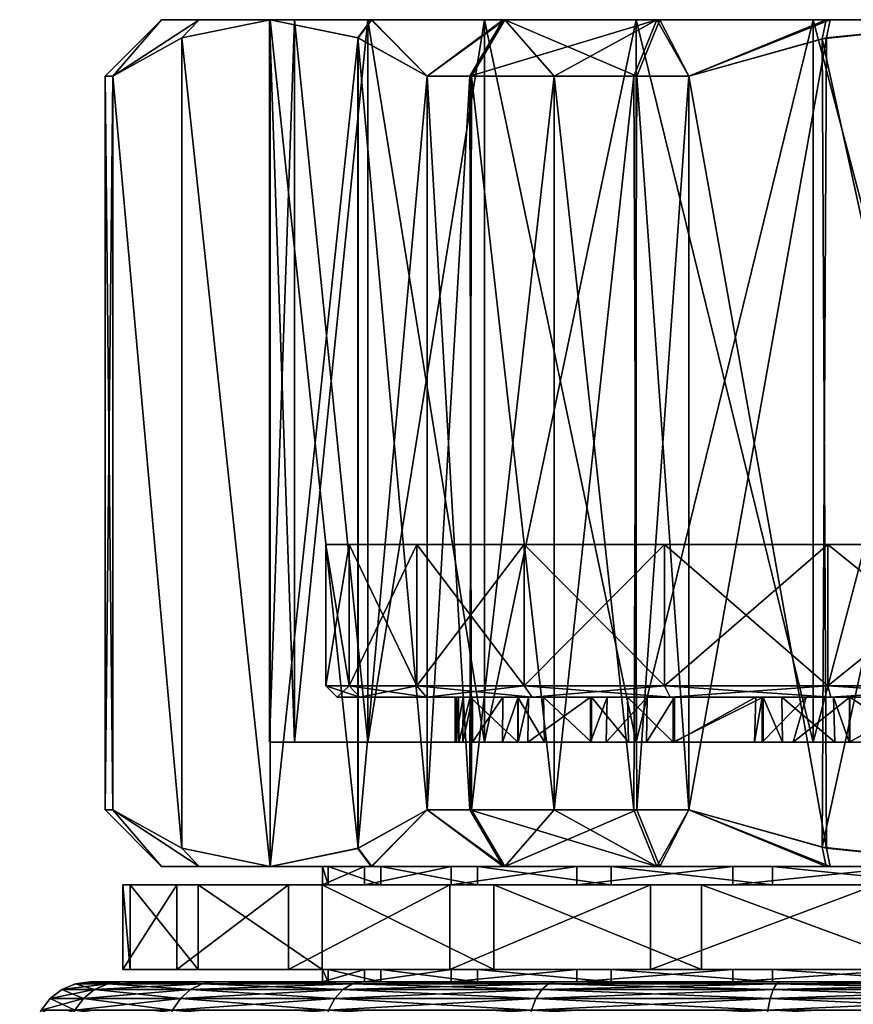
# Model space of a CAD drawing. Extents: x -0.125 to 0.14, y -0.108 to 0.
# Tile 118 of 127: x 0.058 to 0.072, y -0.017 to 0. Entities that reach past the tile are written whole.
import ezdxf

# ---------------------------------------------------------------- set-up
doc = ezdxf.new("R2010")
doc.units = 0
doc.layers.add('mesh', color=7, linetype='CONTINUOUS')

msp = doc.modelspace()

# ---------------------------------------------------------------- meshes
at = {"layer": 'mesh'}
mesh = msp.add_polyface(dxfattribs=at)
corners = [(0.064608, -0.0118, 0.006), (0.063409, -0.0093, 0.003106), (0.064608, -0.0093, 0.006), (0.063409, -0.0118, 0.003106), (0.063, -0.0093), (0.063, -0.0118), (0.063409, -0.0093, -0.003106), (0.063409, -0.0118, -0.003106), (0.064608, -0.0093, -0.006), (0.064608, -0.0118, -0.006), (0.063602, -0.012, -0.003054), (0.0632, -0.012), (0.063602, -0.012, 0.003054), (0.064781, -0.012, 0.0059), (0.065597, -0.012, 0.002385), (0.065352, -0.012, -0.001406), (0.065292, -0.012, 0.0009), (0.062443, -0.012801, -0.003365), (0.063742, 0, -0.0065), (0.063742, -0.012801, -0.0065), (0.062, -0.012801), (0.062443, 0, -0.003365), (0.062443, -0.012801, 0.003365), (0.062, 0), (0.063742, -0.012801, 0.0065), (0.062443, 0, 0.003365), (0.065808, -0.012801, 0.009192), (0.063742, 0, 0.0065), (0.05909, -0.001, -0.001692), (0.05909, -0.014, -0.001692), (0.059226, -0.014, -0.002678), (0.05909, -0.001), (0.05909, -0.014), (0.05909, -0.001, 0.001692), (0.05909, -0.014, 0.001692), (0.059226, -0.001, 0.002678), (0.059226, -0.014, 0.002678), (0.060445, -0.000323, 0.00479), (0.06201, -0.015, 0.0075), (0.060445, -0.014677, 0.00479), (0.06201, 0, 0.0075), (0.063574, -0.014677, 0.01021), (0.063564, -0.000319, 0.010193), (0.064794, -0.014, 0.012322), (0.060445, -0.014677, -0.00479), (0.059226, -0.001, -0.002678), (0.06201, -0.015, -0.0075), (0.060445, -0.000323, -0.00479), (0.063564, -0.014681, -0.010193), (0.063574, -0.000323, -0.01021), (0.064794, -0.014, -0.012322), (0.064794, -0.001, -0.012322)]
mesh.append_faces([[corners[k] for k in face] for face in [(0, 1, 2, 2), (3, 1, 0, 0), (3, 4, 1, 1), (5, 4, 3, 3), (5, 6, 4, 4), (7, 6, 5, 5), (7, 8, 6, 6), (9, 8, 7, 7), (7, 10, 9, 9), (7, 11, 10, 10), (5, 11, 7, 7), (5, 12, 11, 11), (3, 12, 5, 5), (3, 13, 12, 12), (0, 13, 3, 3), (13, 14, 12, 12), (15, 10, 11, 11), (12, 16, 11, 11), (17, 18, 19, 19), (20, 21, 17, 17), (22, 23, 20, 20), (24, 25, 22, 22), (26, 27, 24, 24), (28, 29, 30, 30), (31, 32, 29, 29), (33, 34, 32, 32), (35, 36, 34, 34), (37, 38, 39, 39), (40, 41, 38, 38), (42, 43, 41, 41), (44, 45, 30, 30), (46, 47, 44, 44), (48, 49, 46, 46), (50, 51, 48, 48)]])
mesh = msp.add_polyface(dxfattribs=at)
corners = [(0.071536, -0.0093, -0.006), (0.063409, -0.0093, -0.003106), (0.064608, -0.0093, -0.006), (0.068072, -0.0093), (0.063, -0.0093), (0.063409, -0.0093, 0.003106), (0.064608, -0.0093, 0.006), (0.066515, -0.0093, 0.008485), (0.065808, -0.012801, -0.009192), (0.065808, 0, -0.009192), (0.0685, 0, -0.011258), (0.063742, -0.012801, -0.0065), (0.063742, 0, -0.0065), (0.062443, -0.012801, -0.003365), (0.062443, 0, -0.003365), (0.062, -0.012801), (0.062, 0), (0.062443, -0.012801, 0.003365), (0.062443, 0, 0.003365), (0.063742, -0.012801, 0.0065), (0.063742, 0, 0.0065), (0.065808, -0.012801, 0.009192), (0.065808, 0, 0.009192), (0.0685, -0.012801, 0.011258), (0.0685, 0, 0.011258), (0.066138, 0, 0.012102), (0.065547, -0.001, 0.012909), (0.064794, -0.001, 0.012322), (0.068865, 0, 0.013688), (0.067045, -0.001, 0.01378), (0.065579, -0.001, -0.012932), (0.066168, 0, -0.012124), (0.064794, -0.001, -0.012322), (0.060084, 0, -0.001587), (0.05909, -0.001, -0.001692), (0.059226, -0.001, -0.002678), (0.059226, -0.014, -0.002678), (0.05909, -0.001), (0.05909, -0.014, -0.001692), (0.05909, -0.001, 0.001692), (0.05909, -0.014), (0.059226, -0.001, 0.002678), (0.05909, -0.014, 0.001692), (0.060445, -0.014677, 0.00479), (0.059226, -0.014, 0.002678), (0.060445, -0.000323, 0.00479), (0.06201, 0, 0.0075), (0.06201, -0.015, 0.0075), (0.063564, -0.000319, 0.010193), (0.063574, -0.014677, 0.01021), (0.064794, -0.014, 0.012322), (0.065579, -0.014, 0.012932), (0.067045, -0.014, -0.01378), (0.067045, -0.001, -0.013779), (0.065547, -0.014, -0.012909), (0.060445, -0.014677, -0.00479), (0.060445, -0.000323, -0.00479), (0.06201, -0.015, -0.0075), (0.06201, 0, -0.0075), (0.063574, -0.000323, -0.01021), (0.063564, -0.014681, -0.010193)]
mesh.append_faces([[corners[k] for k in face] for face in [(0, 1, 2, 2), (3, 4, 1, 1), (5, 4, 3, 3), (6, 3, 7, 7), (6, 5, 3, 3), (8, 9, 10, 10), (11, 12, 9, 9), (13, 14, 12, 12), (15, 16, 14, 14), (17, 18, 16, 16), (19, 20, 18, 18), (21, 22, 20, 20), (23, 24, 22, 22), (25, 26, 27, 27), (28, 29, 26, 26), (30, 31, 32, 32), (33, 34, 35, 35), (34, 36, 35, 35), (37, 38, 34, 34), (39, 40, 37, 37), (41, 42, 39, 39), (43, 44, 41, 41), (45, 43, 41, 41), (46, 47, 45, 45), (48, 49, 46, 46), (27, 50, 48, 48), (26, 50, 27, 27), (29, 51, 26, 26), (30, 52, 53, 53), (32, 54, 30, 30), (55, 56, 35, 35), (57, 58, 56, 56), (57, 59, 58, 58), (60, 32, 59, 59)]])
mesh = msp.add_polyface(dxfattribs=at)
corners = [(0.065808, 0, -0.009192), (0.066168, 0, -0.012124), (0.0685, 0, -0.011258), (0.063815, 0, -0.009995), (0.063742, 0, -0.0065), (0.06201, 0, -0.0075), (0.062443, 0, -0.003365), (0.060752, 0, -0.004689), (0.062, 0), (0.060084, 0, -0.001587), (0.060084, 0, 0.001587), (0.062443, 0, 0.003365), (0.060752, 0, 0.004689), (0.063742, 0, 0.0065), (0.06201, 0, 0.0075), (0.065808, 0, 0.009192), (0.063803, 0, 0.009981), (0.0685, 0, 0.011258), (0.066138, 0, 0.012102), (0.063564, -0.000319, 0.010193), (0.064794, -0.001, 0.012322), (0.068865, 0, 0.013688), (0.065547, -0.001, 0.012909), (0.063574, -0.000323, -0.01021), (0.064794, -0.001, -0.012322), (0.065579, -0.001, -0.012932), (0.067045, -0.001, -0.013779), (0.060445, -0.000323, -0.00479), (0.059226, -0.001, -0.002678), (0.059226, -0.001, 0.002678), (0.060445, -0.000323, 0.00479), (0.05909, -0.001), (0.05909, -0.001, -0.001692), (0.05909, -0.001, 0.001692)]
mesh.append_faces([[corners[k] for k in face] for face in [(0, 1, 2, 2), (0, 3, 1, 1), (4, 3, 0, 0), (4, 5, 3, 3), (6, 5, 4, 4), (6, 7, 5, 5), (8, 7, 6, 6), (8, 9, 7, 7), (8, 10, 9, 9), (11, 10, 8, 8), (11, 12, 10, 10), (13, 12, 11, 11), (13, 14, 12, 12), (15, 14, 13, 13), (15, 16, 14, 14), (17, 16, 15, 15), (17, 18, 16, 16), (16, 19, 14, 14), (16, 20, 19, 19), (18, 20, 16, 16), (21, 22, 18, 18), (23, 3, 5, 5), (24, 3, 23, 23), (24, 1, 3, 3), (25, 26, 1, 1), (7, 27, 5, 5), (7, 28, 27, 27), (9, 28, 7, 7), (12, 29, 10, 10), (12, 30, 29, 29), (14, 30, 12, 12), (9, 31, 32, 32), (10, 31, 9, 9), (10, 33, 31, 31), (29, 33, 10, 10)]])
mesh = msp.add_polyface(dxfattribs=at)
corners = [(0.071536, -0.0093, -0.006), (0.064608, -0.0093, -0.006), (0.066515, -0.0093, -0.008485), (0.066515, -0.0118, 0.008485), (0.064608, -0.0093, 0.006), (0.066515, -0.0093, 0.008485), (0.064608, -0.0118, 0.006), (0.064608, -0.0118, -0.006), (0.066515, -0.0118, -0.008485), (0.069, -0.0093, -0.010392), (0.064781, -0.012, -0.0059), (0.066656, -0.012, -0.008344), (0.063602, -0.012, -0.003054), (0.066656, -0.012, 0.008344), (0.064781, -0.012, 0.0059), (0.0691, -0.012, 0.010219), (0.066137, -0.012, 0.004063), (0.065597, -0.012, 0.002385), (0.066407, -0.012, 0.004583), (0.066588, -0.012, 0.004929), (0.06769, -0.012, 0.006384), (0.067705, -0.012, -0.006368), (0.066857, -0.012, -0.005362), (0.0632, -0.012), (0.065315, -0.012, 0.000002), (0.065352, -0.012, -0.001406), (0.065292, -0.012, 0.0009), (0.063602, -0.012, 0.003054), (0.06543, -0.012, 0.001867), (0.068344, -0.012, -0.007125), (0.063742, -0.012801, -0.0065), (0.065808, 0, -0.009192), (0.065808, -0.012801, -0.009192), (0.0685, -0.012801, 0.011258), (0.065808, 0, 0.009192), (0.065808, -0.012801, 0.009192), (0.065547, -0.001, 0.012909), (0.065579, -0.014, 0.012932), (0.064794, -0.014, 0.012322), (0.067045, -0.001, 0.01378), (0.067045, -0.014, 0.013779), (0.065579, -0.001, -0.012932), (0.065547, -0.014, -0.012909), (0.067045, -0.014, -0.01378), (0.064794, -0.001, -0.012322), (0.064794, -0.014, -0.012322), (0.0664, -0.012, -0.004586), (0.065554, -0.012, -0.002398), (0.066399, -0.012801, -0.004587)]
mesh.append_faces([[corners[k] for k in face] for face in [(0, 1, 2, 2), (3, 4, 5, 5), (6, 4, 3, 3), (7, 2, 1, 1), (8, 2, 7, 7), (8, 9, 2, 2), (8, 10, 11, 11), (7, 10, 8, 8), (7, 12, 10, 10), (6, 13, 14, 14), (3, 13, 6, 6), (3, 15, 13, 13), (14, 16, 17, 17), (18, 16, 14, 14), (14, 19, 18, 18), (14, 20, 19, 19), (13, 20, 14, 14), (10, 21, 11, 11), (10, 22, 21, 21), (23, 24, 25, 25), (23, 26, 24, 24), (27, 28, 26, 26), (17, 28, 27, 27), (21, 29, 11, 11), (30, 31, 32, 32), (33, 34, 35, 35), (36, 37, 38, 38), (39, 40, 37, 37), (41, 42, 43, 43), (44, 45, 42, 42), (46, 22, 10, 10), (10, 47, 46, 46), (12, 47, 10, 10), (25, 47, 12, 12), (47, 48, 46, 46)]])
mesh = msp.add_polyface(dxfattribs=at)
corners = [(0.071536, -0.0093, -0.006), (0.071536, -0.0093, 0.006), (0.068072, -0.0093), (0.078464, -0.0093, 0.006), (0.078464, -0.0093, -0.006), (0.066515, -0.0093, -0.008485), (0.069, -0.0093, -0.010392), (0.063409, -0.0093, -0.003106), (0.075, -0.0093, -0.012), (0.071894, -0.0093, -0.011591), (0.066515, -0.0093, 0.008485), (0.069, -0.0093, 0.010392), (0.071894, -0.0093, 0.011591), (0.075, -0.0093, 0.012), (0.078106, -0.0093, 0.011591), (0.071894, -0.0118, 0.011591), (0.069, -0.0118, 0.010392), (0.069, -0.0118, -0.010392), (0.071894, -0.0118, -0.011591), (0.075, -0.0118, -0.012), (0.078106, -0.0093, -0.011591), (0.075, -0.0118, 0.012), (0.071635, -0.012801, -0.012557), (0.075, 0, -0.013), (0.075, -0.012801, -0.013), (0.0685, -0.012801, -0.011258), (0.071635, 0, -0.012557), (0.065808, -0.012801, -0.009192), (0.0685, 0, -0.011258), (0.071635, -0.012801, 0.012557), (0.0685, 0, 0.011258), (0.0685, -0.012801, 0.011258), (0.075, -0.012801, 0.013), (0.071635, 0, 0.012557), (0.078365, -0.012801, 0.012557), (0.075, 0, 0.013), (0.068455, -0.001, 0.0146), (0.067045, -0.014, 0.013779), (0.067045, -0.001, 0.01378), (0.069432, -0.001, 0.015), (0.068511, -0.014, 0.014625), (0.071871, -0.014677, 0.015), (0.069432, -0.014, 0.015), (0.071792, -0.000339, 0.015), (0.071792, -0.014661, -0.015), (0.075, -0.015, -0.015), (0.075, 0, -0.015), (0.068511, -0.001, -0.014625), (0.069432, -0.014, -0.015), (0.069432, -0.001, -0.015), (0.067045, -0.001, -0.013779), (0.068455, -0.014, -0.0146), (0.067045, -0.014, -0.01378)]
mesh.append_faces([[corners[k] for k in face] for face in [(0, 1, 2, 2), (0, 3, 1, 1), (4, 3, 0, 0), (5, 6, 0, 0), (2, 7, 0, 0), (0, 8, 4, 4), (0, 9, 8, 8), (6, 9, 0, 0), (10, 1, 11, 11), (10, 2, 1, 1), (1, 12, 11, 11), (1, 13, 12, 12), (3, 13, 1, 1), (3, 14, 13, 13), (15, 11, 12, 12), (16, 10, 11, 11), (17, 9, 6, 6), (18, 8, 9, 9), (19, 20, 8, 8), (21, 12, 13, 13), (22, 23, 24, 24), (25, 26, 22, 22), (27, 28, 25, 25), (29, 30, 31, 31), (32, 33, 29, 29), (34, 35, 32, 32), (36, 37, 38, 38), (39, 40, 36, 36), (41, 42, 39, 39), (43, 41, 39, 39), (44, 45, 46, 46), (47, 48, 49, 49), (50, 51, 47, 47), (50, 52, 51, 51)]])
mesh = msp.add_polyface(dxfattribs=at)
corners = [(0.071635, -0.012801, -0.012557), (0.071635, 0, -0.012557), (0.075, 0, -0.013), (0.0685, -0.012801, -0.011258), (0.0685, 0, -0.011258), (0.071635, -0.012801, 0.012557), (0.071635, 0, 0.012557), (0.0685, 0, 0.011258), (0.075, -0.012801, 0.013), (0.075, 0, 0.013), (0.078365, -0.012801, 0.012557), (0.078365, 0, 0.012557), (0.075, -0.012801, -0.013), (0.078365, 0, -0.012557), (0.075, 0, -0.015), (0.078063, 0, -0.014684), (0.071937, 0, -0.014684), (0.068916, 0, -0.013711), (0.066168, 0, -0.012124), (0.068865, 0, 0.013688), (0.071863, 0, 0.014668), (0.075, 0, 0.015), (0.078063, 0, 0.014684), (0.066138, 0, 0.012102), (0.071792, -0.000339, 0.015), (0.069432, -0.001, 0.015), (0.068455, -0.001, 0.0146), (0.067045, -0.001, 0.01378), (0.078129, -0.000323, 0.015), (0.071871, -0.000323, -0.015), (0.069432, -0.001, -0.015), (0.068511, -0.001, -0.014625), (0.067045, -0.001, -0.013779), (0.075, -0.015, 0.015), (0.078129, -0.014677, 0.015), (0.071792, -0.014661, -0.015), (0.069432, -0.014, -0.015)]
mesh.append_faces([[corners[k] for k in face] for face in [(0, 1, 2, 2), (3, 4, 1, 1), (5, 6, 7, 7), (8, 9, 6, 6), (10, 11, 9, 9), (12, 2, 13, 13), (2, 14, 15, 15), (1, 14, 2, 2), (1, 16, 14, 14), (4, 16, 1, 1), (4, 17, 16, 16), (18, 17, 4, 4), (6, 19, 7, 7), (6, 20, 19, 19), (9, 20, 6, 6), (9, 21, 20, 20), (11, 21, 9, 9), (11, 22, 21, 21), (19, 23, 7, 7), (24, 20, 21, 21), (25, 20, 24, 24), (25, 19, 20, 20), (26, 19, 25, 25), (26, 27, 19, 19), (22, 28, 21, 21), (16, 29, 14, 14), (16, 30, 29, 29), (17, 30, 16, 16), (17, 31, 30, 30), (18, 31, 17, 17), (18, 32, 31, 31), (21, 33, 24, 24), (28, 34, 21, 21), (29, 35, 14, 14), (30, 36, 29, 29)]])
mesh = msp.add_polyface(dxfattribs=at)
corners = [(0.071894, -0.0118, 0.011591), (0.071894, -0.0093, 0.011591), (0.075, -0.0118, 0.012), (0.075, -0.0118, -0.012), (0.075, -0.0093, -0.012), (0.071894, -0.0118, -0.011591), (0.078106, -0.0118, -0.011591), (0.078106, -0.0093, -0.011591), (0.075, -0.0093, 0.012), (0.078106, -0.0118, 0.011591), (0.071946, -0.012, -0.011398), (0.075, -0.012, 0.0118), (0.071946, -0.012, 0.011398), (0.078054, -0.012, 0.011398), (0.075, -0.012, -0.0118), (0.074997, -0.012, 0.009721), (0.074721, -0.012, 0.009746), (0.076289, -0.012, 0.009605), (0.077018, -0.012, 0.009539), (0.076287, -0.012, -0.009599), (0.077262, -0.012, -0.009484), (0.075, -0.012, -0.00975), (0.074248, -0.012, -0.009721), (0.073715, -0.012, -0.009616), (0.072276, -0.012, -0.00933), (0.071991, -0.012, -0.009274), (0.072273, -0.012801, -0.009333), (0.075, -0.012801, -0.009741), (0.074285, -0.012801, -0.009724), (0.076284, -0.012801, -0.009597), (0.075, -0.012801, 0.00975), (0.076293, -0.012801, 0.009652), (0.071792, -0.000339, 0.015), (0.075, -0.015, 0.015), (0.071871, -0.014677, 0.015), (0.075, 0, 0.015), (0.078129, -0.014677, 0.015), (0.075, 0, -0.015), (0.075, -0.015, -0.015), (0.078129, -0.014677, -0.015), (0.073747, -0.012, 0.009669), (0.072285, -0.012, 0.0093), (0.073495, -0.012801, 0.009633)]
mesh.append_faces([[corners[k] for k in face] for face in [(0, 1, 2, 2), (3, 4, 5, 5), (6, 7, 3, 3), (2, 8, 9, 9), (5, 10, 3, 3), (0, 11, 12, 12), (2, 11, 0, 0), (2, 13, 11, 11), (9, 13, 2, 2), (3, 14, 6, 6), (3, 10, 14, 14), (11, 15, 16, 16), (11, 17, 15, 15), (13, 17, 11, 11), (13, 18, 17, 17), (14, 19, 20, 20), (14, 21, 19, 19), (14, 22, 21, 21), (10, 22, 14, 14), (10, 23, 22, 22), (24, 23, 10, 10), (25, 26, 24, 24), (22, 27, 21, 21), (23, 28, 22, 22), (21, 29, 19, 19), (30, 15, 17, 17), (30, 16, 15, 15), (31, 17, 18, 18), (32, 33, 34, 34), (35, 36, 33, 33), (37, 38, 39, 39), (40, 11, 16, 16), (40, 12, 11, 11), (40, 41, 12, 12), (42, 41, 40, 40)]])
mesh = msp.add_polyface(dxfattribs=at)
corners = [(0.069, -0.0118, 0.010392), (0.069, -0.0093, 0.010392), (0.071894, -0.0118, 0.011591), (0.066515, -0.0118, 0.008485), (0.066515, -0.0093, 0.008485), (0.069, -0.0118, -0.010392), (0.069, -0.0093, -0.010392), (0.066515, -0.0118, -0.008485), (0.071894, -0.0118, -0.011591), (0.071894, -0.0093, -0.011591), (0.0691, -0.012, -0.010219), (0.071946, -0.012, -0.011398), (0.066656, -0.012, -0.008344), (0.0691, -0.012, 0.010219), (0.071946, -0.012, 0.011398), (0.066656, -0.012, 0.008344), (0.067981, -0.012, 0.006768), (0.06769, -0.012, 0.006384), (0.068694, -0.012, 0.007436), (0.069179, -0.012, 0.007757), (0.070617, -0.012, 0.008709), (0.07073, -0.012, 0.008759), (0.071511, -0.012, 0.009104), (0.072285, -0.012, 0.0093), (0.071991, -0.012, -0.009274), (0.072276, -0.012, -0.00933), (0.071078, -0.012, -0.008926), (0.070747, -0.012, -0.008731), (0.072018, -0.012801, -0.009283), (0.071092, -0.012801, -0.008933), (0.068455, -0.001, 0.0146), (0.068511, -0.014, 0.014625), (0.067045, -0.014, 0.013779), (0.069432, -0.001, 0.015), (0.069432, -0.014, 0.015), (0.071871, -0.000323, -0.015), (0.069432, -0.014, -0.015), (0.071792, -0.014661, -0.015), (0.068511, -0.001, -0.014625), (0.068455, -0.014, -0.0146), (0.069154, -0.012, -0.007793), (0.068344, -0.012, -0.007125), (0.069152, -0.012801, -0.007795)]
mesh.append_faces([[corners[k] for k in face] for face in [(0, 1, 2, 2), (3, 4, 0, 0), (5, 6, 7, 7), (8, 9, 5, 5), (8, 10, 11, 11), (5, 10, 8, 8), (5, 12, 10, 10), (7, 12, 5, 5), (0, 13, 3, 3), (0, 14, 13, 13), (2, 14, 0, 0), (15, 16, 17, 17), (15, 18, 16, 16), (13, 18, 15, 15), (13, 19, 18, 18), (13, 20, 19, 19), (13, 21, 20, 20), (14, 21, 13, 13), (14, 22, 21, 21), (23, 22, 14, 14), (11, 24, 25, 25), (10, 24, 11, 11), (10, 26, 24, 24), (27, 26, 10, 10), (26, 28, 24, 24), (27, 29, 26, 26), (30, 31, 32, 32), (33, 34, 31, 31), (35, 36, 37, 37), (38, 39, 36, 36), (10, 40, 27, 27), (12, 40, 10, 10), (12, 41, 40, 40), (41, 42, 40, 40)]])
mesh = msp.add_polyface(dxfattribs=at)
corners = [(0.066576, -0.012801, 0.004909), (0.066588, -0.012, 0.004929), (0.06769, -0.012, 0.006384), (0.066407, -0.012801, 0.004583), (0.066407, -0.012, 0.004583), (0.066128, -0.012801, 0.004043), (0.066137, -0.012, 0.004063), (0.065599, -0.012801, 0.002384), (0.065597, -0.012, 0.002385), (0.065427, -0.012801, 0.001845), (0.06543, -0.012, 0.001867), (0.06529, -0.012801, 0.000878), (0.065292, -0.012, 0.0009), (0.065315, -0.012801, 0.000002), (0.065315, -0.012, 0.000002), (0.065355, -0.012801, -0.001425), (0.065352, -0.012, -0.001406), (0.066857, -0.012, -0.005362), (0.066871, -0.012801, -0.005383), (0.067706, -0.012801, -0.006367), (0.062, -0.012801), (0.062443, -0.012801, -0.003365), (0.063742, -0.012801, -0.0065), (0.065808, -0.012801, -0.009192), (0.068364, -0.012801, -0.007143), (0.0685, -0.012801, -0.011258), (0.065808, -0.012801, 0.009192), (0.067689, -0.012801, 0.006385), (0.067964, -0.012801, 0.006749), (0.063742, -0.012801, 0.0065), (0.065554, -0.012, -0.002398), (0.065548, -0.012801, -0.002391), (0.0664, -0.012, -0.004586), (0.066399, -0.012801, -0.004587)]
mesh.append_faces([[corners[k] for k in face] for face in [(0, 1, 2, 2), (3, 1, 0, 0), (3, 4, 1, 1), (5, 4, 3, 3), (5, 6, 4, 4), (7, 6, 5, 5), (7, 8, 6, 6), (9, 8, 7, 7), (9, 10, 8, 8), (11, 10, 9, 9), (11, 12, 10, 10), (13, 12, 11, 11), (13, 14, 12, 12), (15, 14, 13, 13), (15, 16, 14, 14), (17, 18, 19, 19), (20, 11, 9, 9), (20, 13, 11, 11), (21, 15, 13, 13), (22, 19, 18, 18), (23, 19, 22, 22), (23, 24, 19, 19), (25, 24, 23, 23), (26, 27, 28, 28), (29, 27, 26, 26), (29, 0, 27, 27), (3, 0, 29, 29), (30, 15, 31, 31), (30, 16, 15, 15), (32, 18, 17, 17), (32, 33, 18, 18), (30, 31, 33, 33), (21, 31, 15, 15), (33, 31, 22, 22), (22, 18, 33, 33)]])
mesh = msp.add_polyface(dxfattribs=at)
corners = [(0.070727, -0.012801, 0.008759), (0.071511, -0.012, 0.009104), (0.071279, -0.012801, 0.009013), (0.07073, -0.012, 0.008759), (0.070595, -0.012801, 0.008699), (0.070617, -0.012, 0.008709), (0.069179, -0.012801, 0.007756), (0.069179, -0.012, 0.007757), (0.068678, -0.012801, 0.007422), (0.068694, -0.012, 0.007436), (0.067964, -0.012801, 0.006749), (0.067981, -0.012, 0.006768), (0.067689, -0.012801, 0.006385), (0.06769, -0.012, 0.006384), (0.066576, -0.012801, 0.004909), (0.067705, -0.012, -0.006368), (0.068364, -0.012801, -0.007143), (0.068344, -0.012, -0.007125), (0.067706, -0.012801, -0.006367), (0.066857, -0.012, -0.005362), (0.071078, -0.012, -0.008926), (0.071092, -0.012801, -0.008933), (0.072018, -0.012801, -0.009283), (0.070747, -0.012, -0.008731), (0.070745, -0.012801, -0.008729), (0.065808, -0.012801, 0.009192), (0.0685, -0.012801, 0.011258), (0.0685, -0.012801, -0.011258), (0.071635, -0.012801, -0.012557), (0.071635, -0.012801, 0.012557), (0.068916, -0.015, 0.013711), (0.068511, -0.014, 0.014625), (0.069432, -0.014, 0.015), (0.066168, -0.015, 0.012124), (0.067045, -0.014, 0.013779), (0.068455, -0.014, -0.0146), (0.068865, -0.015, -0.013688), (0.069432, -0.014, -0.015), (0.069154, -0.012, -0.007793), (0.069152, -0.012801, -0.007795)]
mesh.append_faces([[corners[k] for k in face] for face in [(0, 1, 2, 2), (0, 3, 1, 1), (4, 3, 0, 0), (4, 5, 3, 3), (6, 5, 4, 4), (6, 7, 5, 5), (8, 7, 6, 6), (8, 9, 7, 7), (10, 9, 8, 8), (10, 11, 9, 9), (12, 11, 10, 10), (12, 13, 11, 11), (14, 13, 12, 12), (15, 16, 17, 17), (15, 18, 16, 16), (19, 18, 15, 15), (20, 21, 22, 22), (23, 24, 21, 21), (6, 25, 8, 8), (4, 26, 6, 6), (27, 21, 24, 24), (28, 21, 27, 27), (28, 22, 21, 21), (26, 2, 29, 29), (26, 0, 2, 2), (4, 0, 26, 26), (25, 10, 8, 8), (30, 31, 32, 32), (33, 34, 31, 31), (35, 36, 37, 37), (23, 38, 39, 39), (17, 16, 39, 39), (39, 24, 23, 23), (27, 24, 39, 39), (27, 39, 16, 16)]])
mesh = msp.add_polyface(dxfattribs=at)
corners = [(0.070209, -0.01533, -0.011337), (0.072749, -0.01533, -0.01578), (0.07332, -0.01533, -0.012274), (0.074077, -0.01533, 0.012395), (0.073722, -0.01533, 0.015931), (0.069656, -0.01533, 0.014974), (0.073722, -0.01683, 0.015931), (0.069656, -0.01683, 0.014974), (0.072749, -0.01683, -0.01578), (0.076924, -0.01533, -0.015909), (0.076568, -0.01683, -0.012373), (0.07332, -0.01683, -0.012274), (0.070914, -0.01683, 0.011651), (0.074077, -0.01683, 0.012395), (0.070914, -0.015, 0.011651), (0.074077, -0.015, 0.012395), (0.070914, -0.01533, 0.011651), (0.07332, -0.015, -0.012274), (0.076568, -0.015, -0.012373), (0.073715, -0.012, -0.009616), (0.072276, -0.012, -0.00933), (0.072273, -0.012801, -0.009333), (0.072286, -0.012801, 0.009295), (0.072285, -0.012, 0.0093), (0.073495, -0.012801, 0.009633), (0.071279, -0.012801, 0.009013), (0.071511, -0.012, 0.009104), (0.071991, -0.012, -0.009274), (0.072018, -0.012801, -0.009283), (0.073716, -0.012801, -0.009613), (0.074285, -0.012801, -0.009724), (0.071635, -0.012801, 0.012557), (0.073707, -0.012801, 0.00965), (0.075, -0.012801, 0.013), (0.075, -0.012801, 0.00975), (0.071635, -0.012801, -0.012557), (0.075, -0.012801, -0.013), (0.071937, -0.015, 0.014684), (0.071871, -0.014677, 0.015), (0.075, -0.015, 0.015), (0.071792, -0.014661, -0.015), (0.071863, -0.015, -0.014668), (0.075, -0.015, -0.015), (0.073747, -0.012, 0.009669)]
mesh.append_faces([[corners[k] for k in face] for face in [(0, 1, 2, 2), (3, 4, 5, 5), (6, 5, 4, 4), (7, 5, 6, 6), (8, 9, 1, 1), (10, 8, 11, 11), (12, 6, 13, 13), (12, 7, 6, 6), (3, 14, 15, 15), (16, 14, 3, 3), (2, 17, 0, 0), (2, 18, 17, 17), (19, 20, 21, 21), (22, 23, 24, 24), (25, 23, 22, 22), (25, 26, 23, 23), (27, 28, 21, 21), (19, 29, 30, 30), (21, 29, 19, 19), (31, 22, 24, 24), (31, 25, 22, 22), (32, 31, 24, 24), (32, 33, 31, 31), (34, 33, 32, 32), (35, 21, 28, 28), (35, 29, 21, 21), (36, 29, 35, 35), (36, 30, 29, 29), (37, 38, 39, 39), (40, 41, 42, 42), (42, 41, 17, 17), (14, 39, 15, 15), (14, 37, 39, 39), (24, 43, 32, 32)]])
mesh = msp.add_polyface(dxfattribs=at)
corners = [(0.063683, -0.01533, -0.004397), (0.062336, -0.01533, -0.009335), (0.06522, -0.01533, -0.00726), (0.062938, -0.01533, -0.001234), (0.06036, -0.01533, -0.005656), (0.063975, -0.01533, 0.005125), (0.059531, -0.01533, 0.002585), (0.063038, -0.01533, 0.002013), (0.065685, -0.01533, 0.007888), (0.060735, -0.01533, 0.006585), (0.062934, -0.01533, 0.010136), (0.062934, -0.01683, 0.010136), (0.062336, -0.01683, -0.009335), (0.065198, -0.01533, -0.012378), (0.065198, -0.01683, -0.012378), (0.067446, -0.01683, -0.009627), (0.063975, -0.01683, 0.005125), (0.060735, -0.01683, 0.006585), (0.063038, -0.01683, 0.002013), (0.063683, -0.01683, -0.004397), (0.059403, -0.01683, -0.00159), (0.062938, -0.01683, -0.001234), (0.063038, -0.015, 0.002013), (0.063975, -0.015, 0.005125), (0.062938, -0.015, -0.001234), (0.063683, -0.015, -0.004397), (0.06522, -0.015, -0.00726), (0.062443, -0.012801, 0.003365), (0.065599, -0.012801, 0.002384), (0.063742, -0.012801, 0.0065), (0.062, -0.012801), (0.065427, -0.012801, 0.001845), (0.062443, -0.012801, -0.003365), (0.065315, -0.012801, 0.000002), (0.063574, -0.014677, 0.01021), (0.063815, -0.015, 0.009995), (0.06201, -0.015, 0.0075), (0.064794, -0.014, 0.012322), (0.063803, -0.015, -0.009981), (0.063564, -0.014681, -0.010193), (0.06201, -0.015, -0.0075), (0.064794, -0.014, -0.012322), (0.060752, -0.015, 0.004689), (0.060084, -0.015, 0.001587), (0.060084, -0.015, -0.001587), (0.063742, -0.012801, -0.0065), (0.065548, -0.012801, -0.002391)]
mesh.append_faces([[corners[k] for k in face] for face in [(0, 1, 2, 2), (3, 4, 0, 0), (5, 6, 7, 7), (8, 9, 5, 5), (8, 10, 9, 9), (11, 9, 10, 10), (12, 13, 1, 1), (14, 13, 12, 12), (15, 14, 12, 12), (16, 17, 11, 11), (18, 17, 16, 16), (19, 20, 21, 21), (5, 22, 23, 23), (7, 22, 5, 5), (7, 24, 22, 22), (3, 24, 7, 7), (3, 25, 24, 24), (0, 25, 3, 3), (0, 26, 25, 25), (2, 26, 0, 0), (27, 28, 29, 29), (30, 31, 27, 27), (32, 33, 30, 30), (34, 35, 36, 36), (37, 35, 34, 34), (38, 39, 40, 40), (38, 41, 39, 39), (23, 36, 35, 35), (22, 42, 23, 23), (24, 43, 22, 22), (25, 44, 24, 24), (26, 40, 25, 25), (26, 38, 40, 40), (45, 46, 32, 32)]])
mesh = msp.add_polyface(dxfattribs=at)
corners = [(0.06522, -0.01533, -0.00726), (0.065198, -0.01533, -0.012378), (0.067446, -0.01533, -0.009627), (0.062336, -0.01533, -0.009335), (0.068052, -0.01533, 0.010114), (0.062934, -0.01533, 0.010136), (0.065685, -0.01533, 0.007888), (0.065976, -0.01533, 0.012998), (0.065976, -0.01683, 0.012998), (0.062934, -0.01683, 0.010136), (0.065198, -0.01683, -0.012378), (0.068749, -0.01533, -0.014576), (0.068749, -0.01683, -0.014576), (0.067446, -0.01683, -0.009627), (0.062336, -0.01683, -0.009335), (0.06522, -0.01683, -0.00726), (0.070209, -0.01683, -0.011337), (0.065685, -0.01683, 0.007888), (0.068052, -0.01683, 0.010114), (0.063975, -0.01683, 0.005125), (0.065685, -0.015, 0.007888), (0.063975, -0.015, 0.005125), (0.063975, -0.01533, 0.005125), (0.067446, -0.015, -0.009627), (0.06522, -0.015, -0.00726), (0.069179, -0.012801, 0.007756), (0.0685, -0.012801, 0.011258), (0.065808, -0.012801, 0.009192), (0.063742, -0.012801, 0.0065), (0.066128, -0.012801, 0.004043), (0.066407, -0.012801, 0.004583), (0.065599, -0.012801, 0.002384), (0.062443, -0.012801, 0.003365), (0.065427, -0.012801, 0.001845), (0.064794, -0.014, 0.012322), (0.066168, -0.015, 0.012124), (0.063815, -0.015, 0.009995), (0.065579, -0.014, 0.012932), (0.067045, -0.014, 0.013779), (0.066138, -0.015, -0.012102), (0.064794, -0.014, -0.012322), (0.063803, -0.015, -0.009981), (0.065547, -0.014, -0.012909), (0.068865, -0.015, -0.013688), (0.067045, -0.014, -0.01378), (0.068052, -0.015, 0.010114)]
mesh.append_faces([[corners[k] for k in face] for face in [(0, 1, 2, 2), (0, 3, 1, 1), (4, 5, 6, 6), (4, 7, 5, 5), (8, 5, 7, 7), (9, 5, 8, 8), (10, 11, 1, 1), (12, 11, 10, 10), (13, 14, 15, 15), (16, 12, 10, 10), (17, 8, 18, 18), (17, 9, 8, 8), (19, 9, 17, 17), (6, 20, 4, 4), (6, 21, 20, 20), (22, 21, 6, 6), (0, 23, 24, 24), (2, 23, 0, 0), (25, 26, 27, 27), (28, 29, 30, 30), (28, 31, 29, 29), (32, 33, 31, 31), (34, 35, 36, 36), (37, 35, 34, 34), (37, 38, 35, 35), (39, 40, 41, 41), (39, 42, 40, 40), (43, 42, 39, 39), (43, 44, 42, 42), (20, 35, 45, 45), (20, 36, 35, 35), (21, 36, 20, 20), (23, 41, 24, 24), (23, 39, 41, 41)]])
mesh = msp.add_polyface(dxfattribs=at)
corners = [(0.063683, -0.01533, -0.004397), (0.06036, -0.01533, -0.005656), (0.062336, -0.01533, -0.009335), (0.062938, -0.01533, -0.001234), (0.059403, -0.01533, -0.00159), (0.063038, -0.01533, 0.002013), (0.059531, -0.01533, 0.002585), (0.063975, -0.01533, 0.005125), (0.060735, -0.01533, 0.006585), (0.060735, -0.01683, 0.006585), (0.062934, -0.01683, 0.010136), (0.059531, -0.01683, 0.002585), (0.059403, -0.01683, -0.00159), (0.06036, -0.01683, -0.005656), (0.062336, -0.01683, -0.009335), (0.063038, -0.01683, 0.002013), (0.062938, -0.01683, -0.001234), (0.063683, -0.01683, -0.004397), (0.060445, -0.014677, -0.00479), (0.060752, -0.015, -0.004689), (0.06201, -0.015, -0.0075), (0.059226, -0.014, -0.002678), (0.060084, -0.015, -0.001587), (0.05909, -0.014, -0.001692), (0.060752, -0.015, 0.004689), (0.060445, -0.014677, 0.00479), (0.06201, -0.015, 0.0075), (0.059226, -0.014, 0.002678), (0.060084, -0.015, 0.001587), (0.05909, -0.014, 0.001692), (0.05909, -0.014), (0.063975, -0.015, 0.005125), (0.063038, -0.015, 0.002013), (0.062938, -0.015, -0.001234), (0.063683, -0.015, -0.004397)]
mesh.append_faces([[corners[k] for k in face] for face in [(0, 1, 2, 2), (3, 4, 1, 1), (5, 4, 3, 3), (5, 6, 4, 4), (7, 8, 6, 6), (9, 8, 10, 10), (9, 6, 8, 8), (11, 6, 9, 9), (11, 4, 6, 6), (12, 4, 11, 11), (12, 1, 4, 4), (13, 1, 12, 12), (13, 2, 1, 1), (14, 2, 13, 13), (15, 11, 9, 9), (16, 11, 15, 15), (16, 12, 11, 11), (17, 13, 12, 12), (18, 19, 20, 20), (21, 19, 18, 18), (21, 22, 19, 19), (23, 22, 21, 21), (24, 25, 26, 26), (24, 27, 25, 25), (28, 27, 24, 24), (28, 29, 27, 27), (22, 29, 28, 28), (22, 30, 29, 29), (23, 30, 22, 22), (31, 24, 26, 26), (32, 28, 24, 24), (33, 22, 28, 28), (34, 19, 22, 22), (34, 20, 19, 19)]])
mesh = msp.add_polyface(dxfattribs=at)
corners = [(0.070209, -0.01533, -0.011337), (0.068749, -0.01533, -0.014576), (0.072749, -0.01533, -0.01578), (0.067446, -0.01533, -0.009627), (0.065198, -0.01533, -0.012378), (0.070914, -0.01533, 0.011651), (0.065976, -0.01533, 0.012998), (0.068052, -0.01533, 0.010114), (0.069656, -0.01533, 0.014974), (0.074077, -0.01533, 0.012395), (0.069656, -0.01683, 0.014974), (0.065976, -0.01683, 0.012998), (0.068749, -0.01683, -0.014576), (0.072749, -0.01683, -0.01578), (0.070209, -0.01683, -0.011337), (0.065198, -0.01683, -0.012378), (0.067446, -0.01683, -0.009627), (0.07332, -0.01683, -0.012274), (0.068052, -0.01683, 0.010114), (0.070914, -0.01683, 0.011651), (0.068052, -0.015, 0.010114), (0.070914, -0.015, 0.011651), (0.065685, -0.015, 0.007888), (0.070209, -0.015, -0.011337), (0.067446, -0.015, -0.009627), (0.07332, -0.015, -0.012274), (0.071937, -0.015, 0.014684), (0.069432, -0.014, 0.015), (0.071871, -0.014677, 0.015), (0.068916, -0.015, 0.013711), (0.066168, -0.015, 0.012124), (0.068511, -0.014, 0.014625), (0.069432, -0.014, -0.015), (0.071863, -0.015, -0.014668), (0.071792, -0.014661, -0.015), (0.068865, -0.015, -0.013688), (0.068455, -0.014, -0.0146), (0.067045, -0.014, -0.01378), (0.066138, -0.015, -0.012102)]
mesh.append_faces([[corners[k] for k in face] for face in [(0, 1, 2, 2), (3, 1, 0, 0), (3, 4, 1, 1), (5, 6, 7, 7), (5, 8, 6, 6), (9, 8, 5, 5), (10, 6, 8, 8), (11, 6, 10, 10), (12, 2, 1, 1), (13, 2, 12, 12), (14, 15, 16, 16), (17, 12, 14, 14), (17, 13, 12, 12), (18, 10, 19, 19), (18, 11, 10, 10), (5, 20, 21, 21), (7, 20, 5, 5), (7, 22, 20, 20), (3, 23, 24, 24), (0, 23, 3, 3), (0, 25, 23, 23), (26, 27, 28, 28), (29, 27, 26, 26), (30, 31, 29, 29), (32, 33, 34, 34), (32, 35, 33, 33), (36, 37, 35, 35), (20, 29, 21, 21), (20, 30, 29, 29), (23, 38, 24, 24), (23, 35, 38, 38), (25, 35, 23, 23), (25, 33, 35, 35), (29, 26, 21, 21)]])
mesh = msp.add_polyface(dxfattribs=at)
corners = [(0.063683, -0.01683, -0.004397), (0.062938, -0.017047, -0.001234), (0.063683, -0.017047, -0.004397), (0.062938, -0.01683, -0.001234), (0.063038, -0.017047, 0.002013), (0.063038, -0.01683, 0.002013), (0.063975, -0.017047, 0.005125), (0.06522, -0.01683, -0.00726), (0.06036, -0.01683, -0.005656), (0.062336, -0.01683, -0.009335), (0.059385, -0.017047, 0.004282), (0.061033, -0.017047, 0.008261), (0.058823, -0.017047, 0.000011), (0.059385, -0.017047, -0.004259), (0.061033, -0.017047, -0.008239), (0.06522, -0.017047, -0.00726), (0.063655, -0.017047, -0.011656), (0.063155, -0.01734, 0.012178), (0.0606, -0.017181, 0.008511), (0.063302, -0.017181, 0.012032), (0.060421, -0.01734, 0.008615), (0.058902, -0.017181, 0.004411), (0.060421, -0.01734, -0.008592), (0.063302, -0.017181, -0.01201), (0.0606, -0.017181, -0.008489), (0.060809, -0.017081, 0.008391), (0.063472, -0.017081, 0.011861), (0.059135, -0.017081, 0.004349), (0.058902, -0.017181, -0.004389), (0.060809, -0.017081, -0.008368), (0.059135, -0.017081, -0.004326), (0.063472, -0.017081, -0.011839), (0.063655, -0.017047, 0.011678)]
mesh.append_faces([[corners[k] for k in face] for face in [(0, 1, 2, 2), (3, 1, 0, 0), (3, 4, 1, 1), (5, 4, 3, 3), (5, 6, 4, 4), (7, 8, 0, 0), (7, 9, 8, 8), (10, 6, 11, 11), (10, 4, 6, 6), (12, 4, 10, 10), (12, 1, 4, 4), (13, 1, 12, 12), (13, 2, 1, 1), (14, 2, 13, 13), (14, 15, 2, 2), (16, 15, 14, 14), (17, 18, 19, 19), (20, 21, 18, 18), (22, 23, 24, 24), (19, 25, 26, 26), (18, 25, 19, 19), (18, 27, 25, 25), (21, 27, 18, 18), (28, 29, 30, 30), (24, 29, 28, 28), (24, 31, 29, 29), (23, 31, 24, 24), (26, 11, 32, 32), (25, 11, 26, 26), (25, 10, 11, 11), (27, 10, 25, 25), (30, 14, 13, 13), (29, 14, 30, 30), (29, 16, 14, 14), (31, 16, 29, 29)]])
mesh = msp.add_polyface(dxfattribs=at)
corners = [(0.067446, -0.01683, -0.009627), (0.067446, -0.017047, -0.009627), (0.070209, -0.01683, -0.011337), (0.06522, -0.017047, -0.00726), (0.06522, -0.01683, -0.00726), (0.063683, -0.017047, -0.004397), (0.063683, -0.01683, -0.004397), (0.063975, -0.01683, 0.005125), (0.063975, -0.017047, 0.005125), (0.063038, -0.01683, 0.002013), (0.065685, -0.017047, 0.007888), (0.065685, -0.01683, 0.007888), (0.068052, -0.017047, 0.010114), (0.068052, -0.01683, 0.010114), (0.070914, -0.017047, 0.011651), (0.063655, -0.017047, 0.011678), (0.067073, -0.017047, 0.014301), (0.061033, -0.017047, 0.008261), (0.063655, -0.017047, -0.011656), (0.067073, -0.017047, -0.014278), (0.070209, -0.017047, -0.011337), (0.071052, -0.017047, -0.015927), (0.066719, -0.01734, -0.014891), (0.070923, -0.017181, -0.01641), (0.066823, -0.017181, -0.014711), (0.066823, -0.017181, 0.014734), (0.066943, -0.017081, 0.014525), (0.070923, -0.017181, 0.016432), (0.063472, -0.017081, 0.011861), (0.063302, -0.017181, 0.012032), (0.063302, -0.017181, -0.01201), (0.066943, -0.017081, -0.014502), (0.063472, -0.017081, -0.011839), (0.070985, -0.017081, -0.016177), (0.070985, -0.017081, 0.016199)]
mesh.append_faces([[corners[k] for k in face] for face in [(0, 1, 2, 2), (0, 3, 1, 1), (4, 3, 0, 0), (4, 5, 3, 3), (6, 5, 4, 4), (7, 8, 9, 9), (7, 10, 8, 8), (11, 10, 7, 7), (11, 12, 10, 10), (13, 12, 11, 11), (13, 14, 12, 12), (15, 12, 16, 16), (15, 10, 12, 12), (17, 10, 15, 15), (17, 8, 10, 10), (18, 1, 3, 3), (19, 1, 18, 18), (19, 20, 1, 1), (21, 20, 19, 19), (22, 23, 24, 24), (25, 26, 27, 27), (25, 28, 26, 26), (29, 28, 25, 25), (30, 31, 32, 32), (24, 31, 30, 30), (24, 33, 31, 31), (23, 33, 24, 24), (26, 16, 34, 34), (26, 15, 16, 16), (28, 15, 26, 26), (32, 19, 18, 18), (31, 19, 32, 32), (31, 21, 19, 19), (33, 21, 31, 31)]])
mesh = msp.add_polyface(dxfattribs=at)
corners = [(0.07332, -0.01683, -0.012274), (0.07332, -0.017047, -0.012274), (0.075323, -0.017047, -0.012436), (0.070209, -0.017047, -0.011337), (0.070209, -0.01683, -0.011337), (0.067446, -0.017047, -0.009627), (0.070914, -0.01683, 0.011651), (0.070914, -0.017047, 0.011651), (0.068052, -0.01683, 0.010114), (0.074077, -0.017047, 0.012395), (0.074077, -0.01683, 0.012395), (0.077325, -0.017047, 0.012296), (0.077325, -0.01683, 0.012296), (0.076568, -0.01683, -0.012373), (0.076568, -0.017047, -0.012373), (0.079593, -0.017047, -0.015927), (0.075323, -0.017047, -0.016489), (0.075323, -0.017047, 0.016511), (0.071052, -0.017047, 0.015949), (0.067073, -0.017047, 0.014301), (0.068052, -0.017047, 0.010114), (0.071052, -0.017047, -0.015927), (0.070869, -0.01734, -0.01661), (0.075323, -0.017181, -0.016989), (0.070923, -0.017181, -0.01641), (0.075323, -0.01734, -0.017196), (0.079723, -0.017181, -0.01641), (0.075323, -0.017181, 0.017011), (0.070985, -0.017081, 0.016199), (0.075323, -0.017081, 0.01677), (0.070923, -0.017181, 0.016432), (0.066943, -0.017081, 0.014525), (0.075323, -0.017081, -0.016748), (0.070985, -0.017081, -0.016177), (0.07966, -0.017081, -0.016177)]
mesh.append_faces([[corners[k] for k in face] for face in [(0, 1, 2, 2), (0, 3, 1, 1), (4, 3, 0, 0), (4, 5, 3, 3), (6, 7, 8, 8), (6, 9, 7, 7), (10, 9, 6, 6), (10, 11, 9, 9), (12, 11, 10, 10), (13, 2, 14, 14), (0, 2, 13, 13), (15, 14, 16, 16), (17, 9, 11, 11), (18, 9, 17, 17), (18, 7, 9, 9), (19, 7, 18, 18), (19, 20, 7, 7), (21, 1, 3, 3), (16, 1, 21, 21), (16, 2, 1, 1), (14, 2, 16, 16), (22, 23, 24, 24), (25, 26, 23, 23), (27, 28, 29, 29), (30, 28, 27, 27), (30, 31, 28, 28), (24, 32, 33, 33), (23, 32, 24, 24), (23, 34, 32, 32), (29, 18, 17, 17), (28, 18, 29, 29), (28, 19, 18, 18), (33, 16, 21, 21), (32, 16, 33, 33), (32, 15, 16, 16)]])
mesh = msp.add_polyface(dxfattribs=at)
corners = [(-0.074677, -0.027194, 0.017511), (0.098823, -0.027479, 0.017582), (-0.123195, -0.027417, 0.017641), (-0.123195, -0.032555, 0.02165), (-0.011724, -0.033572, 0.022222), (-0.014182, -0.035379, 0.02296), (-0.123195, -0.038594, 0.024094), (-0.018424, -0.038578, 0.024153), (-0.02223, -0.041874, 0.024809), (-0.123195, -0.037027, 0.02369), (-0.018318, -0.038487, 0.024135), (-0.017337, -0.037699, 0.023907), (-0.009785, -0.032748, 0.021745), (-0.123195, -0.032585, -0.021575), (-0.016107, -0.033082, -0.021939), (-0.015507, -0.032693, -0.0217), (-0.015302, -0.03256, -0.021619), (-0.012692, -0.03087, -0.02058), (-0.018509, -0.035205, -0.022959), (-0.018729, -0.0354, -0.023052), (-0.057774, -0.018047, -0.004518), (-0.057774, -0.020461, -0.004518), (-0.057329, -0.020154, -0.002291), (-0.057177, -0.020047, 0.000011), (-0.057177, -0.018047, 0.000011), (-0.057327, -0.020152, 0.002298), (-0.057774, -0.018047, 0.00454), (-0.057774, -0.020461, 0.00454), (-0.057919, -0.017081, 0.000011), (-0.058257, -0.017181, -0.004389), (-0.057677, -0.017181, 0.000011), (-0.05747, -0.01734, 0.000011), (-0.058257, -0.017181, 0.004411), (-0.058057, -0.01734, -0.004442), (-0.058057, -0.01734, 0.004465), (-0.057311, -0.017547, 0.000011), (-0.057903, -0.017547, 0.004506), (-0.057903, -0.017547, -0.004484), (-0.057211, -0.017789, 0.000011), (-0.057807, -0.017789, 0.004532), (-0.057807, -0.017789, -0.004509), (-0.123195, -0.038526, -0.024068), (-0.021345, -0.038583, -0.02411), (-0.021042, -0.038104, -0.024005), (-0.023231, -0.041656, -0.024741), (-0.02306, -0.041291, -0.024705)]
mesh.append_faces([[corners[k] for k in face] for face in [(0, 1, 2, 2), (3, 4, 5, 5), (6, 7, 8, 8), (9, 10, 7, 7), (3, 11, 10, 10), (3, 12, 4, 4), (13, 14, 15, 15), (13, 16, 17, 17), (13, 18, 14, 14), (13, 19, 18, 18), (20, 21, 22, 22), (23, 20, 22, 22), (23, 24, 20, 20), (25, 24, 23, 23), (25, 26, 24, 24), (27, 26, 25, 25), (28, 29, 30, 30), (30, 31, 32, 32), (30, 33, 31, 31), (29, 33, 30, 30), (34, 35, 36, 36), (31, 35, 34, 34), (31, 37, 35, 35), (33, 37, 31, 31), (36, 38, 39, 39), (35, 38, 36, 36), (35, 40, 38, 38), (37, 40, 35, 35), (39, 24, 26, 26), (38, 24, 39, 39), (38, 20, 24, 24), (40, 20, 38, 38), (41, 42, 43, 43), (41, 44, 45, 45)]])
mesh = msp.add_polyface(dxfattribs=at)
corners = [(0.060167, -0.018047, 0.008761), (0.058419, -0.020461, 0.00454), (0.058419, -0.018047, 0.00454), (0.059063, -0.020899, 0.006482), (0.057823, -0.018047, 0.000011), (0.057974, -0.020153, -0.002289), (0.058419, -0.018047, -0.004518), (0.057972, -0.020152, 0.002294), (0.057823, -0.020047, 0.000011), (0.058419, -0.020461, -0.004518), (0.059063, -0.020899, -0.006459), (0.057857, -0.017789, 0.000011), (0.058452, -0.017789, 0.004532), (0.058452, -0.017789, -0.004509), (0.060197, -0.017789, -0.008722), (0.057957, -0.017547, 0.000011), (0.058548, -0.017547, 0.004506), (0.058548, -0.017547, -0.004484), (0.060283, -0.017547, -0.008672), (0.058116, -0.01734, 0.000011), (0.058702, -0.01734, 0.004465), (0.058702, -0.01734, -0.004442), (0.060421, -0.01734, -0.008592), (0.058323, -0.017181, 0.000011), (0.058902, -0.017181, 0.004411), (0.058902, -0.017181, -0.004389), (0.0606, -0.017181, -0.008489), (0.058564, -0.017081, 0.000011), (0.059135, -0.017081, 0.004349), (0.059135, -0.017081, -0.004326), (0.058823, -0.017047, 0.000011), (0.059385, -0.017047, 0.004282), (0.059385, -0.017047, -0.004259)]
mesh.append_faces([[corners[k] for k in face] for face in [(0, 1, 2, 2), (0, 3, 1, 1), (4, 5, 6, 6), (2, 7, 8, 8), (1, 7, 2, 2), (6, 9, 10, 10), (5, 9, 6, 6), (2, 11, 12, 12), (4, 11, 2, 2), (6, 13, 4, 4), (6, 14, 13, 13), (12, 15, 16, 16), (11, 15, 12, 12), (11, 17, 15, 15), (13, 17, 11, 11), (13, 18, 17, 17), (16, 19, 20, 20), (15, 19, 16, 16), (15, 21, 19, 19), (17, 21, 15, 15), (17, 22, 21, 21), (20, 23, 24, 24), (19, 23, 20, 20), (19, 25, 23, 23), (21, 25, 19, 19), (21, 26, 25, 25), (24, 27, 28, 28), (23, 27, 24, 24), (23, 29, 27, 27), (25, 29, 23, 23), (28, 30, 31, 31), (27, 30, 28, 28), (27, 32, 30, 30), (29, 32, 27, 27)]])
mesh = msp.add_polyface(dxfattribs=at)
corners = [(0.062948, -0.023325, 0.012385), (0.062948, -0.018047, 0.012385), (0.063105, -0.023405, 0.012506), (0.060167, -0.018047, 0.008761), (0.060167, -0.021629, 0.008761), (0.059063, -0.020899, 0.006482), (0.060167, -0.018047, -0.008739), (0.060167, -0.021629, -0.008739), (0.062948, -0.018047, -0.012363), (0.059063, -0.020899, -0.006459), (0.058419, -0.018047, -0.004518), (0.062948, -0.023325, -0.012363), (0.063105, -0.023405, -0.012484), (0.060197, -0.017789, 0.008744), (0.062972, -0.017789, 0.012361), (0.058452, -0.017789, 0.004532), (0.058419, -0.018047, 0.00454), (0.060197, -0.017789, -0.008722), (0.062972, -0.017789, -0.012339), (0.060283, -0.017547, 0.008694), (0.063043, -0.017547, 0.012291), (0.058548, -0.017547, 0.004506), (0.060283, -0.017547, -0.008672), (0.058452, -0.017789, -0.004509), (0.063043, -0.017547, -0.012269), (0.060421, -0.01734, 0.008615), (0.063155, -0.01734, 0.012178), (0.058702, -0.01734, 0.004465), (0.060421, -0.01734, -0.008592), (0.058548, -0.017547, -0.004484), (0.063155, -0.01734, -0.012156), (0.0606, -0.017181, 0.008511), (0.058902, -0.017181, 0.004411), (0.0606, -0.017181, -0.008489), (0.058702, -0.01734, -0.004442), (0.063302, -0.017181, -0.01201)]
mesh.append_faces([[corners[k] for k in face] for face in [(0, 1, 2, 2), (0, 3, 1, 1), (4, 3, 0, 0), (4, 5, 3, 3), (6, 7, 8, 8), (6, 9, 7, 7), (10, 9, 6, 6), (8, 11, 12, 12), (7, 11, 8, 8), (1, 13, 14, 14), (3, 13, 1, 1), (3, 15, 13, 13), (16, 15, 3, 3), (6, 17, 10, 10), (6, 18, 17, 17), (8, 18, 6, 6), (14, 19, 20, 20), (13, 19, 14, 14), (13, 21, 19, 19), (15, 21, 13, 13), (17, 22, 23, 23), (17, 24, 22, 22), (18, 24, 17, 17), (20, 25, 26, 26), (19, 25, 20, 20), (19, 27, 25, 25), (21, 27, 19, 19), (22, 28, 29, 29), (22, 30, 28, 28), (24, 30, 22, 22), (25, 31, 26, 26), (27, 32, 25, 25), (28, 33, 34, 34), (30, 35, 28, 28)]])
mesh = msp.add_polyface(dxfattribs=at)
corners = [(0.075323, -0.017789, 0.017477), (0.070828, -0.017547, 0.016785), (0.075323, -0.017547, 0.017377), (0.070802, -0.017789, 0.016882), (0.06664, -0.017547, 0.015051), (0.06659, -0.017789, 0.015137), (0.063043, -0.017547, 0.012291), (0.062972, -0.017789, 0.012361), (0.062972, -0.017789, -0.012339), (0.06664, -0.017547, -0.015028), (0.063043, -0.017547, -0.012269), (0.06659, -0.017789, -0.015115), (0.070828, -0.017547, -0.016763), (0.070802, -0.017789, -0.01686), (0.075323, -0.017547, -0.017355), (0.075323, -0.017789, -0.017455), (0.079817, -0.017547, -0.016763), (0.070869, -0.01734, 0.016632), (0.075323, -0.01734, 0.017218), (0.066719, -0.01734, 0.014913), (0.063155, -0.01734, 0.012178), (0.066719, -0.01734, -0.014891), (0.063155, -0.01734, -0.012156), (0.070869, -0.01734, -0.01661), (0.075323, -0.01734, -0.017196), (0.079776, -0.01734, -0.01661), (0.070923, -0.017181, 0.016432), (0.075323, -0.017181, 0.017011), (0.066823, -0.017181, 0.014734), (0.063302, -0.017181, 0.012032), (0.066823, -0.017181, -0.014711), (0.063302, -0.017181, -0.01201), (0.070923, -0.017181, -0.01641), (0.075323, -0.017181, -0.016989)]
mesh.append_faces([[corners[k] for k in face] for face in [(0, 1, 2, 2), (3, 4, 1, 1), (5, 4, 3, 3), (5, 6, 4, 4), (7, 6, 5, 5), (8, 9, 10, 10), (11, 9, 8, 8), (11, 12, 9, 9), (13, 12, 11, 11), (13, 14, 12, 12), (15, 14, 13, 13), (15, 16, 14, 14), (2, 17, 18, 18), (1, 17, 2, 2), (1, 19, 17, 17), (4, 19, 1, 1), (4, 20, 19, 19), (6, 20, 4, 4), (10, 21, 22, 22), (9, 21, 10, 10), (9, 23, 21, 21), (12, 23, 9, 9), (12, 24, 23, 23), (14, 24, 12, 12), (14, 25, 24, 24), (18, 26, 27, 27), (17, 26, 18, 18), (17, 28, 26, 26), (19, 28, 17, 17), (19, 29, 28, 28), (20, 29, 19, 19), (22, 30, 31, 31), (21, 30, 22, 22), (23, 32, 21, 21), (24, 33, 23, 23)]])
mesh = msp.add_polyface(dxfattribs=at)
corners = [(0.075323, -0.027194, -0.017489), (-0.074677, -0.027194, -0.017489), (-0.123194, -0.027392, -0.017647), (-0.062303, -0.023325, -0.012363), (-0.059522, -0.018047, -0.008739), (-0.062303, -0.018047, -0.012363), (-0.059522, -0.021629, -0.008739), (-0.057774, -0.020461, -0.004518), (-0.057774, -0.018047, -0.004518), (-0.058417, -0.020899, -0.006459), (-0.058417, -0.020899, 0.006482), (-0.057774, -0.018047, 0.00454), (-0.057774, -0.020461, 0.00454), (-0.059522, -0.018047, 0.008761), (-0.059522, -0.021629, 0.008761), (-0.062303, -0.018047, 0.012385), (-0.062303, -0.023325, 0.012385), (-0.06251, -0.01734, 0.012178), (-0.059638, -0.017547, 0.008694), (-0.062398, -0.017547, 0.012291), (-0.059776, -0.01734, 0.008615), (-0.057903, -0.017547, 0.004506), (-0.058057, -0.01734, 0.004465), (-0.058057, -0.01734, -0.004442), (-0.059638, -0.017547, -0.008672), (-0.057903, -0.017547, -0.004484), (-0.059776, -0.01734, -0.008592), (-0.062398, -0.017547, -0.012269), (-0.059551, -0.017789, 0.008744), (-0.062327, -0.017789, 0.012361), (-0.057807, -0.017789, 0.004532), (-0.059551, -0.017789, -0.008722), (-0.057807, -0.017789, -0.004509), (-0.062327, -0.017789, -0.012339)]
mesh.append_faces([[corners[k] for k in face] for face in [(0, 1, 2, 2), (3, 4, 5, 5), (6, 4, 3, 3), (4, 7, 8, 8), (4, 9, 7, 7), (6, 9, 4, 4), (10, 11, 12, 12), (10, 13, 11, 11), (14, 13, 10, 10), (14, 15, 13, 13), (16, 15, 14, 14), (17, 18, 19, 19), (20, 18, 17, 17), (20, 21, 18, 18), (22, 21, 20, 20), (23, 24, 25, 25), (26, 24, 23, 23), (26, 27, 24, 24), (19, 28, 29, 29), (18, 28, 19, 19), (18, 30, 28, 28), (21, 30, 18, 18), (25, 31, 32, 32), (24, 31, 25, 25), (24, 33, 31, 31), (27, 33, 24, 24), (29, 13, 15, 15), (28, 13, 29, 29), (28, 11, 13, 13), (30, 11, 28, 28), (32, 4, 8, 8), (31, 4, 32, 32), (31, 5, 4, 4), (33, 5, 31, 31)]])

doc.saveas('drawing.dxf')
